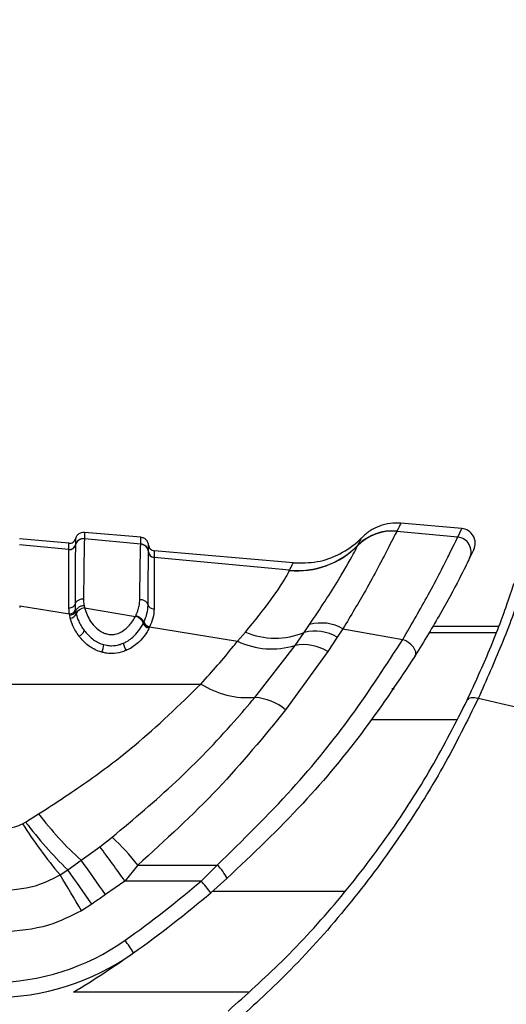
# Model space of a CAD drawing. Header units: millimetres. Extents: x 20 to 26560, y 16 to 17993.
# Tile 35 of 95: x 9285 to 9325, y 6028 to 6108. Entities that reach past the tile are written whole.
import ezdxf

# ---------------------------------------------------------------- set-up
doc = ezdxf.new("R2010")
doc.units = ezdxf.units.MM
doc.layers.add('COMPONENT_GEOMETRY', color=7, linetype='Continuous')
doc.styles.add('SLDTEXTSTYLE0', font='TXT', dxfattribs={"width": 0.75})
doc.dimstyles.new('SLDDIMSTYLE0', dxfattribs={"dimtxt": 150, "dimasz": 6.604, "dimexe": 0, "dimexo": 0.0625, "dimgap": 37.5, "dimtad": 0, "dimtih": 1, "dimtoh": 1, "dimdec": 0, "dimlfac": 0.5, "dimrnd": 1e-09, "dimzin": 12, "dimdsep": 46, "dimtxsty": 'SLDTEXTSTYLE0', "dimsah": 1, "dimcen": 0.09, "dimadec": 0, "dimazin": 3, "dimtfac": 1, "dimtdec": 0, "dimtofl": 0, "dimtmove": 0, "dimatfit": 3, "dimfxl": 1, "dimfrac": 2, "dimtolj": 1, "dimtzin": 12, "dimarcsym": 0})

# ---------------------------------------------------------------- blocks, each defined once
blk = doc.blocks.new('_D_4')
at = {"layer": 'COMPONENT_GEOMETRY', "color": 7, "ltscale": 2}
for p, q in [((1221.17, 6646.686), (1221.17, 2855.512)), ((10006.46, 2222.866), (10006.46, 2868.212)), ((1221.17, 2861.862), (5392.148, 2861.862)), ((10006.46, 2861.862), (5835.482, 2861.862))]:
    blk.add_line(p, q, dxfattribs=at)
for points in [[(1221.17, 2861.862), (1227.774, 2860.846), (1227.774, 2862.878)], [(10006.46, 2861.862), (9999.856, 2862.878), (9999.856, 2860.846)]]:
    blk.add_solid(points, dxfattribs=at)
at = {"layer": 'COMPONENT_GEOMETRY', "color": 7, "ltscale": 2, "insert": (5392.148, 2936.16), "char_height": 150, "attachment_point": 1, "style": 'SLDTEXTSTYLE0'}
blk.add_mtext('4393', dxfattribs=at)

msp = doc.modelspace()

# ---------------------------------------------------------------- linework, layer by layer
at = {"color": 7, "linetype": 'Continuous', "lineweight": 25, "ltscale": 2}
for p, q in [((9321.537, 6066.622), (9316.544, 6067.059)), ((9295.26, 6065.91), (9290.655, 6066.313)), ((9316.214, 6066.402), (9316.21, 6066.392)), ((9321.201, 6065.925), (9316.21, 6066.392)), ((9316.225, 6066.424), (9316.214, 6066.402)), ((9321.201, 6065.925), (9321.537, 6066.622)), ((9289.389, 6065.42), (9285.352, 6065.773)), ((9289.389, 6064.913), (9285.352, 6065.295)), ((9289.917, 6065.281), (9289.916, 6065.275)), ((9289.917, 6065.284), (9289.917, 6065.281)), ((9290.655, 6065.8), (9290.655, 6065.795)), ((9295.26, 6065.36), (9290.655, 6065.795)), ((9295.26, 6065.355), (9295.26, 6065.36)), ((9313.015, 6065.234), (9313.027, 6065.256)), ((9289.389, 6064.91), (9289.389, 6064.913)), ((9289.389, 6064.904), (9289.389, 6064.91)), ((9295.897, 6064.715), (9295.897, 6064.721)), ((9295.897, 6064.712), (9295.897, 6064.715)), ((9307.742, 6063.814), (9296.352, 6064.811)), ((9313.01, 6065.223), (9313.015, 6065.234)), ((9322.515, 6064.909), (9322.174, 6064.206)), ((9296.352, 6064.264), (9296.352, 6064.259)), ((9296.352, 6064.259), (9296.352, 6064.255)), ((9307.43, 6063.212), (9296.352, 6064.255)), ((9307.425, 6063.194), (9307.43, 6063.212)), ((9285.354, 6060.313), (9285.354, 6060.157)), ((9285.354, 6060.313), (9289.427, 6059.65)), ((9289.447, 6059.525), (9289.427, 6059.65)), ((9289.917, 6059.974), (9289.936, 6059.857)), ((9289.936, 6059.857), (9289.981, 6059.646)), ((9290.621, 6060.329), (9290.66, 6060.136)), ((9290.66, 6060.136), (9294.827, 6059.442)), ((9289.496, 6059.298), (9289.447, 6059.525)), ((9294.827, 6059.442), (9294.857, 6059.505)), ((9295.473, 6058.871), (9295.507, 6058.941)), ((9295.507, 6058.941), (9295.525, 6058.978)), ((9295.972, 6058.542), (9295.935, 6058.467)), ((9295.991, 6058.583), (9295.972, 6058.542)), ((9295.991, 6058.583), (9303.185, 6057.416)), ((9303.185, 6057.416), (9303.832, 6058.153)), ((9307.885, 6057.074), (9308.634, 6058.132)), ((9308.634, 6058.132), (9309.078, 6058.768)), ((9311.811, 6058.43), (9311.348, 6057.733)), ((9311.811, 6058.43), (9316.707, 6057.562)), ((9324.537, 6058.615), (9319.175, 6058.615)), ((9311.348, 6057.733), (9310.571, 6056.571)), ((9304.6, 6052.82), (9307.885, 6057.074)), ((9310.571, 6056.571), (9307.12, 6051.809)), ((9244.691, 6053.91), (9300.192, 6053.91)), ((9285.842, 6042.623), (9286.903, 6043.28)), ((9285.594, 6042.483), (9285.842, 6042.623)), ((9291.914, 6040.607), (9292.925, 6041.386)), ((9290.385, 6039.491), (9291.914, 6040.607)), ((9289.292, 6038.708), (9290.385, 6039.491)), ((9288.654, 6038.298), (9289.292, 6038.708)), ((9295.013, 6039.099), (9293.965, 6037.796)), ((9295.013, 6039.099), (9301.514, 6039.099)), ((9301.514, 6039.099), (9300.203, 6037.796)), ((9300.984, 6036.843), (9302.314, 6038.006)), ((9293.965, 6037.796), (9292.376, 6036.684)), ((9300.203, 6037.796), (9293.965, 6037.796)), ((9291.263, 6035.917), (9290.402, 6035.371))]:
    msp.add_line(p, q, dxfattribs=at)
at = {"color": 8, "linetype": 'Continuous', "lineweight": 25, "ltscale": 2}
for p, q in [((9289.917, 6065.792), (9289.917, 6065.789)), ((9324.339, 6058.097), (9318.869, 6058.097)), ((9321.12, 6050.982), (9314.142, 6050.982)), ((9301.13, 6036.969), (9311.968, 6036.969)), ((9304.072, 6028.703), (9289.75, 6028.703))]:
    msp.add_line(p, q, dxfattribs=at)
at = {"color": 7, "linetype": 'Continuous', "lineweight": 25, "ltscale": 2, "flags": 128}
for points in [[(9317.722, 6056.223), (9317.772, 6056.364), (9317.762, 6056.532), (9317.694, 6056.719), (9317.572, 6056.914), (9317.401, 6057.106), (9317.192, 6057.284), (9316.957, 6057.439), (9316.707, 6057.562)], [(9322.872, 6052.714), (9322.719, 6052.756), (9322.57, 6052.782), (9322.429, 6052.791), (9322.301, 6052.782), (9322.188, 6052.756), (9322.094, 6052.713), (9322.021, 6052.655), (9321.971, 6052.583)]]:
    msp.add_lwpolyline(points, dxfattribs=at)
at = {"color": 7, "linetype": 'Continuous', "lineweight": 25, "ltscale": 4}
for centre, radius, start, end in [((9315.85, 6062.415), 3.993, 84.8315, 135.331), ((9315.854, 6062.426), 3.993, 84.82452, 135.31613), ((9315.864, 6062.449), 3.991, 84.81136, 135.30621), ((9321.432, 6065.427), 1.2, 334.43657, 85), ((9289.433, 6065.411), 0.5, 264.98108, 345.32026), ((9289.433, 6065.402), 0.5, 264.99752, 345.317), ((9290.593, 6065.098), 0.7, 84.96842, 165.33628), ((9295.2, 6064.664), 0.699, 4.67906, 85.09751), ((9308.061, 6070.168), 6.985, 264.81957, 315.30893), ((9321.095, 6064.73), 1.199, 334.08434, 84.9666), ((9296.395, 6064.761), 0.499, 184.68826, 265.09072), ((9296.395, 6064.753), 0.499, 184.70054, 265.08964), ((9308.056, 6070.144), 6.979, 264.8057, 315.28338), ((9289.433, 6060.173), 0.523, 269.27982, 337.65225), ((9289.466, 6059.852), 0.555, 273.12968, 338.24076), ((9290.703, 6059.361), 0.776, 93.17634, 158.49061), ((9294.632, 6058.57), 0.893, 19.6737, 77.42931), ((9296.075, 6059.092), 0.641, 200.19014, 257.43906), ((9296.112, 6059.198), 0.627, 200.48677, 258.89019), ((9310.043, 6055.344), 3.557, 60.19281, 105.74204), ((9289.933, 6058.512), 0.736, 291.60559, 341.80233), ((9306.258, 6063.927), 6.264, 247.20441, 292.29359), ((9309.498, 6054.576), 3.659, 59.63701, 103.65258), ((9295.267, 6057.477), 1.452, 189.1052, 214.51549), ((9305.967, 6063.175), 6.396, 244.21485, 287.44989), ((9290.117, 6057.356), 2.139, 336.74332, 353.93281), ((9308.571, 6053.313), 3.823, 58.45934, 100.34016), ((9304.012, 6059.903), 7.107, 237.48541, 274.74826), ((9304.17, 6048.107), 4.733, 51.45618, 84.78681), ((9309.742, 6060.779), 28.772, 217.45802, 227.72022), ((9318.309, 6063.19), 38.717, 212.33277, 220.0095), ((9312.799, 6062.903), 33.734, 216.95431, 225.8248), ((9280.103, 6027.586), 18.838, 37.67534, 47.10479), ((9208.168, 5977.357), 104.947, 35.16251, 37.06214), ((9202.033, 5974.747), 109.535, 34.43361, 36.2337), ((9199.273, 5973.046), 111.422, 34.35085, 36.10813), ((9299.332, 6036.665), 3.269, 24.21168, 48.122), ((9181.706, 5972.44), 125.599, 30.06925, 31.62464), ((9245.327, 6101.873), 84.364, 305.21714, 310.5774), ((9290.014, 6028.657), 13.688, 36.73072, 41.88992), ((9245.327, 6101.831), 85.564, 305.21714, 310.5774), ((9283.136, 6048.309), 18.8, 270, 305.21714), ((9281.511, 6023.765), 15.484, 31.81227, 36.38121), ((9283.136, 6048.267), 20, 270, 305.21714), ((9245.327, 6101.831), 85.564, 301.27769, 305.21714)]:
    msp.add_arc(centre, radius, start, end, dxfattribs=at)
at = {"color": 7, "linetype": 'Continuous', "lineweight": 25, "ltscale": 2}
for points, knots in [([(9316.544, 6067.059), (9316.25, 6067.066), (9315.661, 6067.08), (9314.802, 6066.854), (9314.001, 6066.469), (9313.563, 6066.076), (9313.343, 6065.879)], [0, 0, 0, 0, 0.249999, 0.500002, 0.750001, 1, 1, 1, 1]), ([(9316.544, 6067.059), (9316.538, 6067.048), (9316.522, 6067.014), (9316.345, 6066.662), (9316.225, 6066.424)], [0, 0, 0, 0, 0.32125, 1, 1, 1, 1]), ([(9290.655, 6066.313), (9290.563, 6066.31), (9290.378, 6066.305), (9290.133, 6066.164), (9289.979, 6065.979), (9289.933, 6065.842), (9289.917, 6065.792)], [0, 0, 0, 0, 0.27965, 0.559278, 0.838888, 1, 1, 1, 1]), ([(9290.655, 6066.313), (9290.655, 6066.308), (9290.655, 6066.297), (9290.655, 6066.196), (9290.655, 6066.031), (9290.655, 6065.871), (9290.655, 6065.801)], [0, 0, 0, 0, 0.221137, 0.499684, 0.778766, 1, 1, 1, 1]), ([(9316.21, 6066.392), (9316.016, 6066.011), (9315.632, 6065.256), (9313.999, 6062.095), (9312.451, 6059.503), (9311.811, 6058.43)], [0, 0, 0, 0, 0.373601, 0.740943, 1, 1, 1, 1]), ([(9289.389, 6065.42), (9289.448, 6065.421), (9289.566, 6065.422), (9289.726, 6065.502), (9289.855, 6065.626), (9289.896, 6065.737), (9289.917, 6065.792)], [0, 0, 0, 0, 0.249998, 0.499978, 0.750014, 1, 1, 1, 1]), ([(9289.389, 6064.913), (9289.389, 6065.058), (9289.389, 6065.252), (9289.389, 6065.393), (9289.389, 6065.409), (9289.389, 6065.42)], [0, 0, 0, 0, 0.498522, 0.665896, 1, 1, 1, 1]), ([(9289.389, 6064.91), (9289.448, 6064.91), (9289.566, 6064.912), (9289.726, 6064.991), (9289.855, 6065.116), (9289.896, 6065.226), (9289.917, 6065.281)], [0, 0, 0, 0, 0.249998, 0.500011, 0.749992, 1, 1, 1, 1]), ([(9289.916, 6065.275), (9289.916, 6065.273), (9289.912, 6065.12), (9289.904, 6064.401), (9289.893, 6062.56), (9289.887, 6061.243), (9289.883, 6060.444)], [0, 0, 0, 0, 0.007962, 0.495764, 0.693874, 1, 1, 1, 1]), ([(9290.655, 6065.8), (9290.563, 6065.798), (9290.378, 6065.793), (9290.133, 6065.652), (9289.979, 6065.467), (9289.933, 6065.331), (9289.917, 6065.281)], [0, 0, 0, 0, 0.279628, 0.55926, 0.838883, 1, 1, 1, 1]), ([(9289.917, 6065.789), (9289.917, 6065.779), (9289.917, 6065.763), (9289.916, 6065.624), (9289.917, 6065.43), (9289.917, 6065.284)], [0, 0, 0, 0, 0.323837, 0.493792, 1, 1, 1, 1]), ([(9290.655, 6065.795), (9290.651, 6065.721), (9290.637, 6065.427), (9290.611, 6063.963), (9290.587, 6061.765), (9290.577, 6060.864)], [0, 0, 0, 0, 0.167171, 0.658602, 1, 1, 1, 1]), ([(9295.185, 6060.814), (9295.195, 6061.687), (9295.212, 6063.181), (9295.234, 6064.518), (9295.249, 6065.15), (9295.257, 6065.303), (9295.26, 6065.355)], [0, 0, 0, 0, 0.360246, 0.616478, 0.87209, 1, 1, 1, 1]), ([(9295.26, 6065.36), (9295.26, 6065.438), (9295.26, 6065.609), (9295.26, 6065.783), (9295.26, 6065.892), (9295.26, 6065.904), (9295.26, 6065.91)], [0, 0, 0, 0, 0.2291548, 0.4979993, 0.7673555, 1, 1, 1, 1]), ([(9295.897, 6065.269), (9295.889, 6065.321), (9295.868, 6065.463), (9295.749, 6065.673), (9295.532, 6065.854), (9295.351, 6065.891), (9295.26, 6065.91)], [0, 0, 0, 0, 0.161101, 0.440715, 0.720349, 1, 1, 1, 1]), ([(9295.897, 6064.715), (9295.889, 6064.767), (9295.868, 6064.909), (9295.748, 6065.118), (9295.531, 6065.299), (9295.35, 6065.336), (9295.26, 6065.355)], [0, 0, 0, 0, 0.16106, 0.440723, 0.720363, 1, 1, 1, 1]), ([(9295.897, 6064.721), (9295.897, 6064.878), (9295.897, 6065.085), (9295.897, 6065.239), (9295.897, 6065.257), (9295.897, 6065.269)], [0, 0, 0, 0, 0.4982092, 0.6593402, 1, 1, 1, 1]), ([(9295.897, 6065.269), (9295.908, 6065.211), (9295.929, 6065.095), (9296.034, 6064.95), (9296.179, 6064.844), (9296.294, 6064.822), (9296.352, 6064.811)], [0, 0, 0, 0, 0.250007, 0.500009, 0.750015, 1, 1, 1, 1]), ([(9307.742, 6063.814), (9308.402, 6063.81), (9309.723, 6063.803), (9311.606, 6064.492), (9312.762, 6065.301), (9313.285, 6065.821), (9313.343, 6065.879)], [0, 0, 0, 0, 0.320008, 0.640017, 0.960022, 1, 1, 1, 1]), ([(9313.027, 6065.256), (9313.169, 6065.536), (9313.335, 6065.862), (9313.342, 6065.877), (9313.343, 6065.879)], [0, 0, 0, 0, 0.858737, 1, 1, 1, 1]), ([(9316.707, 6057.562), (9317.439, 6058.822), (9319.059, 6061.611), (9320.656, 6064.814), (9321.019, 6065.554), (9321.201, 6065.925)], [0, 0, 0, 0, 0.291568, 0.645531, 1, 1, 1, 1]), ([(9289.388, 6060.147), (9289.388, 6060.928), (9289.388, 6062.215), (9289.388, 6064.083), (9289.389, 6064.562), (9289.389, 6064.904)], [0, 0, 0, 0, 0.305941, 0.504042, 1, 1, 1, 1]), ([(9295.867, 6060.369), (9295.869, 6060.745), (9295.873, 6061.631), (9295.883, 6063.382), (9295.891, 6064.435), (9295.896, 6064.67), (9295.897, 6064.712)], [0, 0, 0, 0, 0.155855, 0.367464, 0.888474, 1, 1, 1, 1]), ([(9295.897, 6064.715), (9295.908, 6064.658), (9295.929, 6064.542), (9296.034, 6064.398), (9296.179, 6064.292), (9296.294, 6064.27), (9296.352, 6064.259)], [0, 0, 0, 0, 0.2500319, 0.4999818, 0.7500095, 1, 1, 1, 1]), ([(9296.352, 6064.811), (9296.352, 6064.798), (9296.352, 6064.781), (9296.352, 6064.628), (9296.352, 6064.42), (9296.352, 6064.264)], [0, 0, 0, 0, 0.3406613, 0.5017916, 1, 1, 1, 1]), ([(9309.078, 6058.768), (9309.94, 6060.073), (9311.654, 6062.667), (9312.732, 6064.673), (9312.939, 6065.082), (9313.01, 6065.223)], [0, 0, 0, 0, 0.3986554, 0.792447, 1, 1, 1, 1]), ([(9296.352, 6064.255), (9296.352, 6064.216), (9296.352, 6063.991), (9296.353, 6062.974), (9296.354, 6061.276), (9296.353, 6060.414), (9296.353, 6060.049)], [0, 0, 0, 0, 0.11142, 0.632279, 0.844011, 1, 1, 1, 1]), ([(9307.43, 6063.212), (9307.521, 6063.386), (9307.703, 6063.737), (9307.729, 6063.788), (9307.742, 6063.814)], [0, 0, 0, 0, 0.493573, 1, 1, 1, 1]), ([(9322.174, 6064.206), (9322, 6063.851), (9321.65, 6063.14), (9320.062, 6060.07), (9318.452, 6057.424), (9317.722, 6056.223)], [0, 0, 0, 0, 0.352554, 0.706371, 1, 1, 1, 1]), ([(9303.832, 6058.153), (9304.593, 6059.09), (9305.57, 6060.291), (9306.782, 6062.029), (9307.303, 6062.898), (9307.405, 6063.145), (9307.425, 6063.194)], [0, 0, 0, 0, 0.369774, 0.474125, 0.896691, 1, 1, 1, 1]), ([(9326.857, 6062.847), (9326.713, 6062.416), (9326.425, 6061.553), (9325.065, 6057.653), (9323.543, 6054.226), (9322.872, 6052.714)], [0, 0, 0, 0, 0.358423, 0.716899, 1, 1, 1, 1]), ([(9321.971, 6052.583), (9322.624, 6054.013), (9324.108, 6057.258), (9325.418, 6060.943), (9325.685, 6061.756), (9325.819, 6062.164)], [0, 0, 0, 0, 0.282335, 0.640707, 1, 1, 1, 1]), ([(9289.388, 6060.147), (9289.446, 6060.151), (9289.563, 6060.159), (9289.717, 6060.225), (9289.835, 6060.322), (9289.867, 6060.403), (9289.883, 6060.444)], [0, 0, 0, 0, 0.249999, 0.499995, 0.75001, 1, 1, 1, 1]), ([(9290.577, 6060.864), (9290.486, 6060.857), (9290.302, 6060.843), (9290.069, 6060.726), (9289.93, 6060.583), (9289.895, 6060.481), (9289.883, 6060.444)], [0, 0, 0, 0, 0.279653, 0.55929, 0.838956, 1, 1, 1, 1]), ([(9289.883, 6060.444), (9289.885, 6060.348), (9289.888, 6060.193), (9289.909, 6060.034), (9289.917, 6059.974)], [0, 0, 0, 0, 0.618311, 1, 1, 1, 1]), ([(9290.577, 6060.864), (9290.578, 6060.805), (9290.579, 6060.687), (9290.594, 6060.508), (9290.612, 6060.388), (9290.621, 6060.329)], [0, 0, 0, 0, 0.33578, 0.671421, 1, 1, 1, 1]), ([(9294.857, 6059.505), (9294.871, 6059.536), (9294.948, 6059.704), (9295.06, 6060.01), (9295.162, 6060.418), (9295.177, 6060.682), (9295.185, 6060.814)], [0, 0, 0, 0, 0.069942, 0.379779, 0.689876, 1, 1, 1, 1]), ([(9295.867, 6060.369), (9295.856, 6060.408), (9295.824, 6060.513), (9295.689, 6060.663), (9295.46, 6060.787), (9295.276, 6060.805), (9295.185, 6060.814)], [0, 0, 0, 0, 0.161062, 0.440717, 0.720367, 1, 1, 1, 1]), ([(9289.427, 6059.65), (9289.418, 6059.714), (9289.395, 6059.882), (9289.39, 6060.045), (9289.388, 6060.147)], [0, 0, 0, 0, 0.381049, 1, 1, 1, 1]), ([(9289.936, 6059.858), (9289.92, 6059.817), (9289.889, 6059.736), (9289.773, 6059.632), (9289.621, 6059.553), (9289.505, 6059.534), (9289.447, 6059.524)], [0, 0, 0, 0, 0.249993, 0.500006, 0.749982, 1, 1, 1, 1]), ([(9290.621, 6060.329), (9290.53, 6060.313), (9290.348, 6060.281), (9290.118, 6060.146), (9289.981, 6059.995), (9289.948, 6059.894), (9289.936, 6059.857)], [0, 0, 0, 0, 0.279739, 0.559525, 0.83928, 1, 1, 1, 1]), ([(9289.981, 6059.646), (9290.039, 6059.447), (9290.175, 6058.979), (9290.465, 6058.536), (9290.632, 6058.282)], [0, 0, 0, 0, 0.426371, 1, 1, 1, 1]), ([(9290.66, 6060.136), (9290.792, 6059.758), (9290.996, 6059.171), (9291.584, 6058.491), (9292.062, 6058.154), (9292.498, 6057.99), (9292.875, 6057.936), (9293.328, 6058.004), (9293.858, 6058.251), (9294.419, 6058.742), (9294.681, 6059.193), (9294.827, 6059.442)], [0, 0, 0, 0, 0.231988, 0.360071, 0.466874, 0.512592, 0.572218, 0.631947, 0.711676, 0.840178, 1, 1, 1, 1]), ([(9295.525, 6058.978), (9295.62, 6059.209), (9295.815, 6059.683), (9295.849, 6060.137), (9295.867, 6060.369)], [0, 0, 0, 0, 0.486537, 1, 1, 1, 1]), ([(9295.867, 6060.369), (9295.882, 6060.326), (9295.911, 6060.241), (9296.027, 6060.137), (9296.178, 6060.065), (9296.295, 6060.054), (9296.353, 6060.049)], [0, 0, 0, 0, 0.250016, 0.500017, 0.750008, 1, 1, 1, 1]), ([(9296.353, 6060.049), (9296.336, 6059.804), (9296.301, 6059.327), (9296.092, 6058.826), (9295.991, 6058.583)], [0, 0, 0, 0, 0.514834, 1, 1, 1, 1]), ([(9290.204, 6057.828), (9290.022, 6058.103), (9289.707, 6058.58), (9289.559, 6059.084), (9289.496, 6059.298)], [0, 0, 0, 0, 0.576289, 1, 1, 1, 1]), ([(9293.834, 6057.247), (9293.931, 6057.293), (9294.329, 6057.483), (9294.839, 6057.922), (9295.245, 6058.446), (9295.411, 6058.756), (9295.473, 6058.871)], [0, 0, 0, 0, 0.12429, 0.511418, 0.817834, 1, 1, 1, 1]), ([(9294.857, 6059.505), (9294.943, 6059.475), (9295.116, 6059.416), (9295.335, 6059.249), (9295.465, 6059.081), (9295.496, 6058.978), (9295.507, 6058.941)], [0, 0, 0, 0, 0.279664, 0.559327, 0.838974, 1, 1, 1, 1]), ([(9295.507, 6058.94), (9295.522, 6058.899), (9295.551, 6058.816), (9295.662, 6058.697), (9295.807, 6058.597), (9295.917, 6058.56), (9295.972, 6058.542)], [0, 0, 0, 0, 0.2500251, 0.4999844, 0.7500365, 1, 1, 1, 1]), ([(9290.632, 6058.282), (9290.838, 6058.043), (9291.223, 6057.596), (9291.85, 6057.245), (9292.199, 6057.143), (9292.244, 6057.129)], [0, 0, 0, 0, 0.50088, 0.934933, 1, 1, 1, 1]), ([(9295.935, 6058.467), (9295.868, 6058.342), (9295.685, 6058.004), (9295.229, 6057.421), (9294.647, 6056.927), (9294.187, 6056.709), (9294.071, 6056.654)], [0, 0, 0, 0, 0.175432, 0.474725, 0.868033, 1, 1, 1, 1]), ([(9318.869, 6058.097), (9318.917, 6058.177), (9319.011, 6058.337), (9319.139, 6058.554), (9319.161, 6058.591), (9319.175, 6058.615)], [0, 0, 0, 0, 0.250222, 0.500444, 1, 1, 1, 1]), ([(9292.082, 6056.511), (9292.026, 6056.527), (9291.612, 6056.648), (9290.882, 6057.049), (9290.436, 6057.561), (9290.204, 6057.828)], [0, 0, 0, 0, 0.06955, 0.515225, 1, 1, 1, 1]), ([(9292.244, 6057.129), (9292.321, 6057.111), (9292.526, 6057.061), (9292.952, 6057.028), (9293.424, 6057.09), (9293.723, 6057.205), (9293.834, 6057.247)], [0, 0, 0, 0, 0.1473414, 0.3910993, 0.7755787, 1, 1, 1, 1]), ([(9300.192, 6053.91), (9301.107, 6054.942), (9302.148, 6056.116), (9303.073, 6057.276), (9303.185, 6057.416)], [0, 0, 0, 0, 0.879481, 1, 1, 1, 1]), ([(9301.514, 6039.099), (9303.606, 6041.14), (9307.62, 6045.056), (9312.732, 6051.419), (9315.369, 6055.494), (9316.707, 6057.562)], [0, 0, 0, 0, 0.349022, 0.669579, 1, 1, 1, 1]), ([(9294.071, 6056.654), (9293.936, 6056.603), (9293.562, 6056.46), (9292.972, 6056.384), (9292.437, 6056.425), (9292.179, 6056.488), (9292.082, 6056.511)], [0, 0, 0, 0, 0.219455, 0.606411, 0.852962, 1, 1, 1, 1]), ([(9317.722, 6056.223), (9316.404, 6054.24), (9313.725, 6050.208), (9308.55, 6043.924), (9304.434, 6040.018), (9302.314, 6038.006)], [0, 0, 0, 0, 0.319567, 0.649532, 1, 1, 1, 1]), ([(9286.903, 6043.28), (9288.323, 6044.205), (9291.031, 6045.966), (9295.636, 6049.482), (9298.431, 6052.198), (9300.192, 6053.91)], [0, 0, 0, 0, 0.289894, 0.552413, 1, 1, 1, 1]), ([(9292.925, 6041.386), (9294.697, 6042.875), (9298.275, 6045.879), (9302.061, 6049.826), (9304.044, 6052.164), (9304.6, 6052.82)], [0, 0, 0, 0, 0.413759, 0.835317, 1, 1, 1, 1]), ([(9302.406, 6027.164), (9303.895, 6028.496), (9307.069, 6031.333), (9311.499, 6036.201), (9315.613, 6041.552), (9319.213, 6047.154), (9321.042, 6050.755), (9321.971, 6052.583)], [0, 0, 0, 0, 0.17898, 0.381354, 0.587792, 0.790712, 1, 1, 1, 1]), ([(9322.872, 6052.714), (9321.963, 6050.875), (9320.115, 6047.14), (9316.506, 6041.36), (9312.303, 6035.741), (9307.821, 6030.679), (9304.565, 6027.692), (9303.056, 6026.308)], [0, 0, 0, 0, 0.203299, 0.413175, 0.615251, 0.821702, 1, 1, 1, 1]), ([(9383.564, 6038.954), (9373.418, 6041.227), (9353.102, 6045.778), (9332.957, 6050.4), (9322.872, 6052.714)], [0, 0, 0, 0, 0.499403, 1, 1, 1, 1]), ([(9307.12, 6051.809), (9305.337, 6049.624), (9301.718, 6045.19), (9297.27, 6041.149), (9295.013, 6039.099)], [0, 0, 0, 0, 0.492706, 1, 1, 1, 1]), ([(9283.937, 6042.092), (9283.944, 6042.092), (9284.291, 6042.092), (9284.871, 6042.163), (9285.388, 6042.392), (9285.594, 6042.483)], [0, 0, 0, 0, 0.012104, 0.606308, 1, 1, 1, 1]), ([(9283.937, 6037.011), (9284.986, 6037.102), (9286.647, 6037.246), (9288.113, 6038.015), (9288.654, 6038.298)], [0, 0, 0, 0, 0.631474, 1, 1, 1, 1]), ([(9292.376, 6036.684), (9292.099, 6036.493), (9291.728, 6036.237), (9291.357, 6035.982), (9291.263, 6035.917)], [0, 0, 0, 0, 0.745541, 1, 1, 1, 1]), ([(9290.402, 6035.371), (9289.519, 6034.924), (9287.493, 6033.896), (9285.22, 6033.722), (9283.937, 6033.624)], [0, 0, 0, 0, 0.435609, 1, 1, 1, 1])]:
    msp.add_open_spline(points, degree=3, knots=knots, dxfattribs=at)
at = {"color": 8, "linetype": 'Continuous', "lineweight": 25, "ltscale": 2}
msp.add_open_spline([(9316.006, 6053.505), (9315.999, 6053.502), (9315.992, 6053.499), (9315.834, 6053.505), (9315.821, 6053.505)], degree=3, knots=[0, 0, 0, 0, 0.9167381, 1, 1, 1, 1], dxfattribs=at)

# ---------------------------------------------------------------- dimensions: what is measured, and where the dimension line sits
at = {"layer": 'COMPONENT_GEOMETRY', "color": 7, "ltscale": 2}
dim = msp.add_linear_dim(base=(1221.17, 2861.862), p1=(10006.46, 2220.326), p2=(1221.17, 6649.226), dimstyle='SLDDIMSTYLE0', dxfattribs=at)
dim.commit()
dim.dimension.update_dxf_attribs({"geometry": '_D_4', "text_midpoint": (5613.815, 2861.862), "dimtype": 160})

doc.saveas('drawing.dxf')
